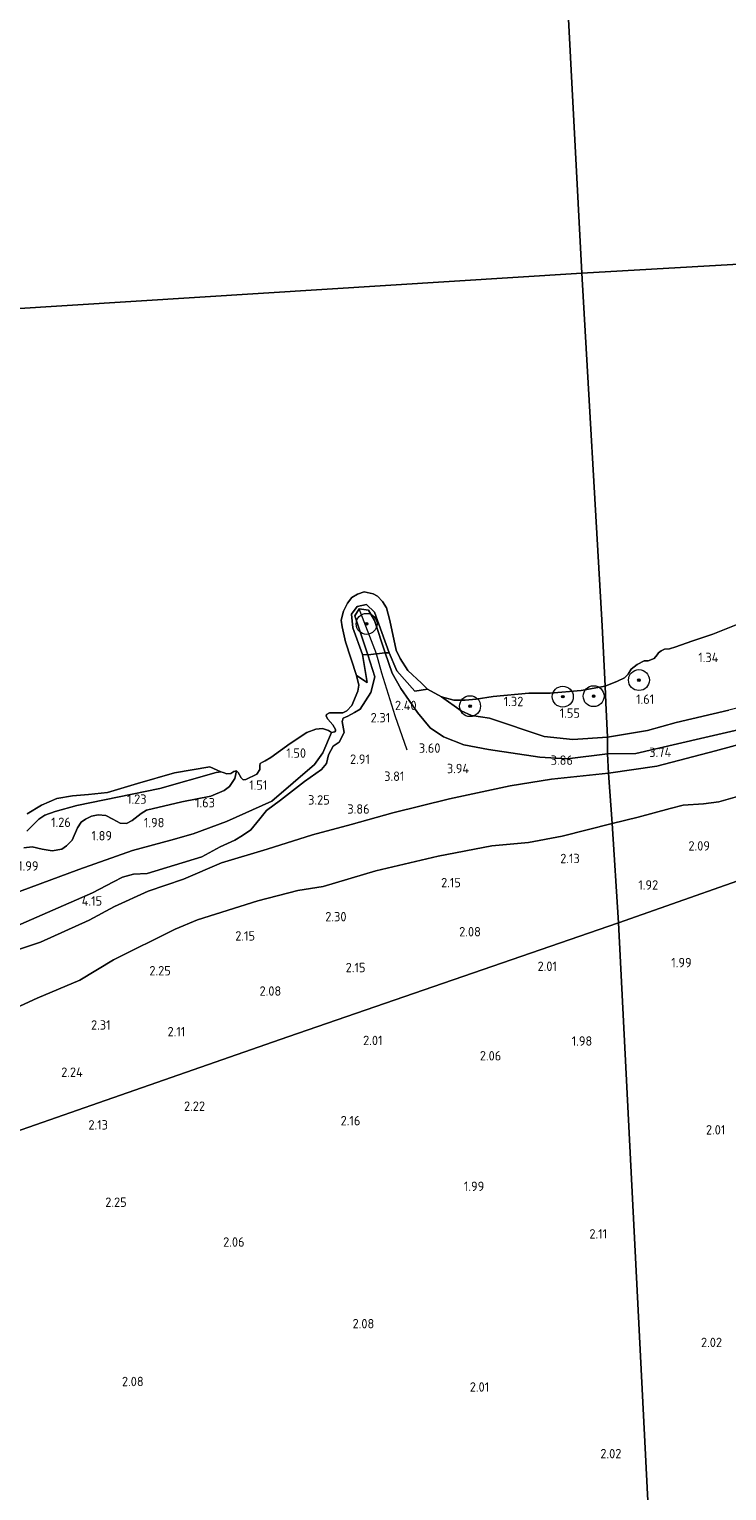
# Model space of a CAD drawing. Extents: x 141961 to 144947, y 416202 to 417778.
# Tile 59 of 122: x 142966 to 143100, y 416925 to 417205. Entities that reach past the tile are written whole.
import ezdxf
from ezdxf.enums import TextEntityAlignment as Align

# ---------------------------------------------------------------- set-up
doc = ezdxf.new("R2010")
doc.units = 0
for name, color, linetype, lineweight in [('B-ME-GR-BOOM-S', 90, 'Continuous', 25), ('B-ME-GR-BOUWLAND_AKKERBOUW-GV', 80, 'Continuous', 13), ('B-ME-GR-GRAS-GV', 60, 'Continuous', 13), ('B-ME-GW-TALUD_KRUIN-G', 90, 'Continuous', 18), ('B-ME-GW-TALUD_TEEN-G', 90, 'Continuous', 18), ('B-ME-IE-TERREINAFSCHEIDING_KUNSTMATIG_HEKWERK-G', 20, 'IE-TERREINAFSCHEIDING-KUNSTMATIG', 18), ('B-ME-OB-BEKLEDING_STEEN-GV', 30, 'Continuous', 18), ('B-ME-OB-BEKLEDING_STORTSTEEN-GV', 30, 'Continuous', 18), ('B-ME-OB-KRIB-G', 7, 'Continuous', 18), ('B-ME-OB-OEVERVOORZIENING-G', 7, 'Continuous', 18), ('B-ME-OG-HOOGTEPUNT-S', 7, 'Continuous', 25), ('B-ME-OG-TERREIN_GROEN-GV', 7, 'Continuous', 18), ('B-ME-OG-WATER_RIVIER-GV', 130, 'Continuous', 18)]:
    doc.layers.add(name, color=color, linetype=linetype, lineweight=lineweight)
doc.styles.add('NLCS-ISO-ANNOTATIVE-T18', font='NLCS-ISO.ttf', dxfattribs={"height": 1.8})
doc.linetypes.add('IE-TERREINAFSCHEIDING-KUNSTMATIG', pattern='A,4,[82,NLCS.SHX,S=0.75,R=90,X=0,Y=0],4,-2', length=10)

# ---------------------------------------------------------------- blocks, each defined once
blk = doc.blocks.new('SAL-HOOGTELABEL-SO')
at = {"color": 0, "linetype": 'ByBlock', "lineweight": -2, "style": 'NLCS-ISO-ANNOTATIVE-T18'}
blk.add_attdef('HOOGTE', text='', height=1.8, dxfattribs=at).set_placement((2.79, 0), align=Align.RIGHT)
blk = doc.blocks.new('SGR-BOOM_01-SO')
at = {"linetype": 'ByBlock', "lineweight": 18}
h = blk.add_hatch(color=0, dxfattribs=at)
h.dxf.hatch_style = 1
edge = h.paths.add_edge_path()
edge.add_arc((0, 0), 0.25, 0, 360)
at = {"color": 0, "linetype": 'ByBlock', "lineweight": 18}
for radius in [2, 0.25]:
    blk.add_circle((0, 0), radius, dxfattribs=at)

msp = doc.modelspace()

# ---------------------------------------------------------------- linework, layer by layer
at = {"layer": 'B-ME-GR-BOUWLAND_AKKERBOUW-GV'}
for points in [[(143261.4, 416877.23, 4.34), (143247.28, 416875.31, 4.42), (143234.63, 416873.49, 4.42), (143220.83, 416871.54, 4.42), (143205.59, 416869.11, 4.37), (143193.49, 416867.2, 4.36), (143181.13, 416864.96, 4.38), (143161.23, 416861.48, 4.38), (143144.87, 416858.41, 4.37), (143130.84, 416855.39, 4.39), (143106.53, 416850.4, 4.32), (143088.75, 416846.59, 4.27), (143087.14, 416878.2, 2.38), (143079.23, 417033.87, 2.14), (143112.16, 417045.48, 2.3), (143123.91, 417049.58, 2.2), (143141.81, 417055.71, 2.21), (143160.47, 417062.07, 2.31), (143169.68, 417065.2, 2.35), (143175.76, 417066.61, 2.29), (143184.85, 417068.53, 2.28), (143209.33, 417073.41, 2.23), (143227.8, 417077.44, 2.14), (143248.98, 417081.61, 2.41)], [(142943.46, 416986.88, 2.46), (142979.71, 416999.51, 2.29), (143015.96, 417012.13, 2.13), (143047.6, 417023, 2.14), (143079.23, 417033.87, 2.14), (143087.14, 416878.2, 2.38), (143088.75, 416846.59, 4.27), (143061.09, 416840.26, 4.21), (143044.65, 416835.98, 4.08), (143010.89, 416826.41, 4.03), (143004.28, 416824.37, 4.1), (142984.26, 416818.07, 4.01), (142964.23, 416811.78, 3.92)]]:
    msp.add_polyline3d(points, dxfattribs=at)
at = {"layer": 'B-ME-GR-GRAS-GV'}
for points in [[(143100.32, 417074.53, 2.49), (143090.28, 417072.19, 2.57), (143084.77, 417070.69, 2.54), (143077.14, 417069.37, 2.33), (143076.8, 417075.94, 1.41), (143076.65, 417079.14, 1), (143079.03, 417080.1, 1), (143080.35, 417080.73, 1), (143081.06, 417081.44, 1), (143081.64, 417082.42, 1), (143082.77, 417083.3, 1), (143084.12, 417083.97, 1), (143084.89, 417084.02, 1), (143086.04, 417084.46, 1), (143086.6, 417085.12, 1), (143086.85, 417085.53, 1), (143087.36, 417085.89, 1), (143088.04, 417086.25, 1), (143088.98, 417086.3, 1), (143090.17, 417086.65, 1), (143093.23, 417087.78, 1), (143097.26, 417089.07, 1), (143102.38, 417091.14, 1)], [(142950.62, 417027.46, 4.26), (142978.58, 417039.61, 4.12), (142982.57, 417041.75, 4.1), (142984.31, 417042.6, 4.04), (142986.42, 417043.23, 4.04), (142989.02, 417043.31, 3.96), (142999.49, 417046.52, 3.78), (143003, 417048.45, 3.63), (143005.83, 417049.7, 3.54), (143007.28, 417050.58, 3.45), (143008.84, 417051.69, 3.28), (143010.58, 417053.81, 3.06), (143011.85, 417055.37, 2.95), (143014.55, 417057.35, 2.83), (143019.13, 417060.93, 2.83), (143022.38, 417063.2, 2.75), (143023.32, 417064.38, 2.63), (143023.74, 417065.99, 2.48), (143024.64, 417067.69, 2.31), (143025.74, 417068.46, 2.16), (143026.74, 417070.29, 2.03), (143026.31, 417072.4, 1.91), (143026.54, 417073.05, 1.9), (143027.43, 417073.44, 1.91), (143028.67, 417074.09, 1.9), (143029.76, 417074.72, 1.89), (143031.83, 417077.92, 1.91), (143032.58, 417080.94, 1.94), (143031.22, 417085.12, 1.88), (143032.9, 417085.31, 1.85), (143034.54, 417085.49, 1.82), (143035.93, 417081.61, 1.87), (143037.57, 417078.67, 2.1), (143040.77, 417074.11, 2.49), (143043.2, 417071.17, 2.85), (143045.75, 417069.49, 3.25), (143049.63, 417067.91, 3.42), (143054.37, 417067.01, 3.68), (143064.16, 417065.55, 3.75), (143069.39, 417065.28, 3.73), (143077.1, 417066.24, 3.66), (143077.3, 417062.52, 3.77), (143066.39, 417061.34, 3.87), (143058.51, 417060.1, 3.84), (143046.9, 417057.58, 3.9), (143036.04, 417054.93, 3.82), (143028.07, 417052.71, 3.84), (143020.64, 417050.69, 3.79), (143012.02, 417047.95, 3.92), (143003.27, 417045.36, 4.02), (142995.98, 417042.23, 4.08), (142989.23, 417039.97, 4.02), (142982.8, 417037.03, 3.99), (142977.93, 417034.41, 4.07), (142968.61, 417030.18, 4.15), (142958.27, 417026.74, 4.26)], [(142961.18, 417038.62, 2.47), (142975.97, 417044.08, 2.4), (142986.22, 417047.71, 2.49), (142993.58, 417049.7, 2.38), (142997.81, 417050.9, 2.28), (143004.18, 417053.28, 2.02), (143012.89, 417057.19, 2.03), (143021.03, 417064.19, 1.99), (143022.65, 417066.42, 1.74), (143024.28, 417070.3, 1), (143024.92, 417070.39, 1), (143025.04, 417070.61, 1), (143025.08, 417070.89, 1), (143024.58, 417071.75, 1), (143023.58, 417072.83, 1), (143023.27, 417073.41, 1), (143023.34, 417073.73, 1), (143023.9, 417074.06, 1), (143025.55, 417074.03, 1), (143026.48, 417074.05, 1), (143027.26, 417074.43, 1), (143028.21, 417075.45, 1), (143029.35, 417078.21, 1), (143029.53, 417079.32, 1), (143029.08, 417081.2, 1), (143031.12, 417079.87, 1.44), (143030.21, 417085.2, 1.48), (143031.22, 417085.12, 1.88), (143032.58, 417080.94, 1.94), (143031.83, 417077.92, 1.91), (143029.76, 417074.72, 1.89), (143028.67, 417074.09, 1.9), (143027.43, 417073.44, 1.91), (143026.54, 417073.05, 1.9), (143026.31, 417072.4, 1.91), (143026.74, 417070.29, 2.03), (143025.74, 417068.46, 2.16), (143024.64, 417067.69, 2.31), (143023.74, 417065.99, 2.48), (143023.32, 417064.38, 2.63), (143022.38, 417063.2, 2.75), (143019.13, 417060.93, 2.83), (143014.55, 417057.35, 2.83), (143011.85, 417055.37, 2.95), (143010.58, 417053.81, 3.06), (143008.84, 417051.69, 3.28), (143007.28, 417050.58, 3.45), (143005.83, 417049.7, 3.54), (143003, 417048.45, 3.63), (142999.49, 417046.52, 3.78), (142989.02, 417043.31, 3.96), (142986.42, 417043.23, 4.04), (142984.31, 417042.6, 4.04), (142982.57, 417041.75, 4.1), (142978.58, 417039.61, 4.12), (142950.62, 417027.46, 4.26)], [(143105.68, 417071.62, 3.74), (143094.9, 417069.11, 3.86), (143082.51, 417066.29, 3.68), (143077.1, 417066.24, 3.66), (143077.14, 417069.37, 2.33), (143084.77, 417070.69, 2.54), (143090.28, 417072.19, 2.57), (143100.32, 417074.53, 2.49)], [(142965.44, 417048.24, 1.74), (142967.03, 417048.43, 1.71), (142968.96, 417047.98, 1.78), (142970.86, 417047.64, 1.85), (142972.69, 417047.97, 1.89), (142973.58, 417048.6, 1.86), (142974.69, 417049.69, 1.69), (142975.67, 417052.05, 1.58), (142976.4, 417053.12, 1.45), (142977.22, 417053.7, 1.41), (142978.38, 417054.3, 1.33), (142979.64, 417054.52, 1.33), (142981.09, 417054.41, 1.37), (142982.46, 417053.71, 1.51), (142983.88, 417052.96, 1.7), (142985.05, 417052.91, 1.81), (142986.15, 417053.45, 1.81), (142987.85, 417054.8, 1.85), (142988.88, 417055.42, 1.79), (142995.64, 417057.06, 1.54), (143001.23, 417058.14, 1.49), (143003.76, 417059.2, 1.43), (143004.77, 417059.99, 1.38), (143005.82, 417061.47, 1.16), (143006.09, 417062.93, 1), (143006.47, 417062.66, 1), (143007.03, 417061.59, 1), (143007.39, 417061.25, 1), (143007.92, 417061.28, 1), (143010.01, 417062.29, 1), (143010.6, 417063.19, 1), (143010.56, 417063.99, 1), (143010.63, 417064.37, 1), (143011.07, 417064.63, 1), (143011.58, 417064.88, 1), (143012.66, 417065.53, 1), (143016.36, 417068.21, 1), (143019.59, 417070.27, 1), (143021.31, 417070.94, 1), (143022.55, 417071.08, 1), (143023.72, 417070.66, 1), (143024.28, 417070.3, 1), (143022.65, 417066.42, 1.74), (143021.03, 417064.19, 1.99), (143012.89, 417057.19, 2.03), (143004.18, 417053.28, 2.02), (142997.81, 417050.9, 2.28), (142993.58, 417049.7, 2.38), (142986.22, 417047.71, 2.49), (142975.97, 417044.08, 2.4), (142961.18, 417038.62, 2.47)], [(143109.34, 417069.89, 3.72), (143097.77, 417066.8, 3.7), (143086.58, 417063.82, 3.73), (143077.3, 417062.52, 3.77), (143077.1, 417066.24, 3.66), (143082.51, 417066.29, 3.68), (143094.9, 417069.11, 3.86), (143105.68, 417071.62, 3.74)], [(143107.82, 417059.68, 2.32), (143098.39, 417057.06, 2.46), (143095.45, 417056.63, 2.37), (143091.61, 417056.39, 2.29), (143089.08, 417055.75, 2.26), (143082.99, 417054.12, 2.31), (143077.99, 417052.91, 2.37), (143077.3, 417062.52, 3.77), (143086.58, 417063.82, 3.73), (143097.77, 417066.8, 3.7), (143109.34, 417069.89, 3.72)], [(142958.27, 417026.74, 4.26), (142968.61, 417030.18, 4.15), (142977.93, 417034.41, 4.07), (142982.8, 417037.03, 3.99), (142989.23, 417039.97, 4.02), (142995.98, 417042.23, 4.08), (143003.27, 417045.36, 4.02), (143012.02, 417047.95, 3.92), (143020.64, 417050.69, 3.79), (143028.07, 417052.71, 3.84), (143036.04, 417054.93, 3.82), (143046.9, 417057.58, 3.9), (143058.51, 417060.1, 3.84), (143066.39, 417061.34, 3.87), (143077.3, 417062.52, 3.77), (143077.99, 417052.91, 2.37), (143068.43, 417050.49, 2.36), (143062.02, 417049.28, 2.34), (143054.98, 417048.64, 2.4), (143044.69, 417046.66, 2.58), (143032.79, 417043.86, 2.65), (143022.68, 417040.87, 2.6), (143017.84, 417040.05, 2.66), (143010.2, 417038.1, 2.7), (142998.68, 417034.46, 2.74), (142994.38, 417032.68, 2.61), (142982.59, 417026.85, 2.57), (142976.17, 417022.91, 2.55), (142968, 417019.5, 2.72), (142958.1, 417014.99, 2.62)], [(143112.16, 417045.48, 2.3), (143079.23, 417033.87, 2.14), (143077.99, 417052.91, 2.37), (143082.99, 417054.12, 2.31), (143089.08, 417055.75, 2.26), (143091.61, 417056.39, 2.29), (143095.45, 417056.63, 2.37), (143098.39, 417057.06, 2.46), (143107.82, 417059.68, 2.32)], [(142958.1, 417014.99, 2.62), (142968, 417019.5, 2.72), (142976.17, 417022.91, 2.55), (142982.59, 417026.85, 2.57), (142994.38, 417032.68, 2.61), (142998.68, 417034.46, 2.74), (143010.2, 417038.1, 2.7), (143017.84, 417040.05, 2.66), (143022.68, 417040.87, 2.6), (143032.79, 417043.86, 2.65), (143044.69, 417046.66, 2.58), (143054.98, 417048.64, 2.4), (143062.02, 417049.28, 2.34), (143068.43, 417050.49, 2.36), (143077.99, 417052.91, 2.37), (143079.23, 417033.87, 2.14), (143047.6, 417023, 2.14), (143015.96, 417012.13, 2.13), (142979.71, 416999.51, 2.29), (142943.46, 416986.88, 2.46)]]:
    msp.add_polyline3d(points, dxfattribs=at)
for points in [[(143036.79, 417082.11, 1.57), (143040.22, 417078.22, 1.68), (143042.68, 417078.59, 1), (143045.37, 417077.11, 1), (143049.1, 417074.42, 1.38), (143051.1, 417073.53, 1.49), (143054.5, 417073.05, 1.68), (143065, 417069.5, 2.25), (143070.49, 417068.96, 2.38), (143077.14, 417069.37, 2.33), (143077.1, 417066.24, 3.66), (143069.39, 417065.28, 3.73), (143064.16, 417065.55, 3.75), (143054.37, 417067.01, 3.68), (143049.63, 417067.91, 3.42), (143045.75, 417069.49, 3.25), (143043.2, 417071.17, 2.85), (143040.77, 417074.11, 2.49), (143037.57, 417078.67, 2.1), (143035.93, 417081.61, 1.87), (143034.54, 417085.49, 1.82), (143035.33, 417085.55, 1.51)], [(143076.65, 417079.14, 1), (143076.8, 417075.94, 1.41), (143077.14, 417069.37, 2.33), (143070.49, 417068.96, 2.38), (143065, 417069.5, 2.25), (143054.5, 417073.05, 1.68), (143051.1, 417073.53, 1.49), (143049.1, 417074.42, 1.38), (143045.37, 417077.11, 1), (143047.71, 417076.47, 1), (143049.88, 417076.5, 1), (143051.99, 417076.66, 1), (143055.22, 417077.19, 1), (143062.03, 417077.83, 1), (143066.17, 417077.84, 1), (143072.07, 417078.29, 1)]]:
    msp.add_polyline3d(points, close=True, dxfattribs=at)
at = {"layer": 'B-ME-GW-TALUD_KRUIN-G'}
for points in [[(143253.24, 417101.78, 3.71), (143241.62, 417101.74, 3.77), (143229.51, 417101.33, 3.76), (143216.78, 417100.21, 3.65), (143211.74, 417099.46, 3.79), (143208.59, 417098.9, 3.9), (143205.18, 417098.81, 3.74), (143199.39, 417098.7, 3.85), (143193.59, 417096.45, 3.84), (143185.47, 417094.29, 3.89), (143177.67, 417091.42, 4.06), (143166.87, 417086.66, 3.94), (143158.46, 417083.76, 3.82), (143154.81, 417082.69, 3.92), (143151.52, 417082.56, 3.87), (143142.36, 417080.98, 3.8), (143133.21, 417078.61, 3.84), (143118.3, 417075, 3.73), (143111.7, 417073.64, 3.7), (143109.92, 417073.16, 3.75), (143105.68, 417071.62, 3.74), (143094.9, 417069.11, 3.86), (143082.51, 417066.29, 3.68), (143077.1, 417066.24, 3.66)], [(143253.19, 417099.23, 3.91), (143242.04, 417098.85, 3.86), (143227.76, 417097.6, 3.82), (143217.42, 417097.04, 3.94), (143209.58, 417096.36, 3.97), (143203.73, 417095.34, 3.94), (143194.22, 417093.34, 3.95), (143185.83, 417091.55, 4.01), (143180.31, 417089.72, 3.98), (143169.46, 417085.24, 3.94), (143162.34, 417082.34, 3.94), (143151.7, 417079.68, 3.96), (143143.39, 417078.07, 3.86), (143133.32, 417075.94, 3.84), (143122.88, 417073.7, 3.75), (143109.34, 417069.89, 3.72), (143097.77, 417066.8, 3.7), (143086.58, 417063.82, 3.73), (143077.3, 417062.52, 3.77)], [(142950.62, 417027.46, 4.26), (142978.58, 417039.61, 4.12), (142982.57, 417041.75, 4.1), (142984.31, 417042.6, 4.04), (142986.42, 417043.23, 4.04), (142989.02, 417043.31, 3.96), (142999.49, 417046.52, 3.78), (143003, 417048.45, 3.63), (143005.83, 417049.7, 3.54), (143007.28, 417050.58, 3.45), (143008.84, 417051.69, 3.28), (143010.58, 417053.81, 3.06), (143011.85, 417055.37, 2.95), (143014.55, 417057.35, 2.83), (143019.13, 417060.93, 2.83), (143022.38, 417063.2, 2.75), (143023.32, 417064.38, 2.63), (143023.74, 417065.99, 2.48), (143024.64, 417067.69, 2.31), (143025.74, 417068.46, 2.16), (143026.74, 417070.29, 2.03), (143026.31, 417072.4, 1.91), (143026.54, 417073.05, 1.9), (143027.43, 417073.44, 1.91), (143028.67, 417074.09, 1.9), (143029.76, 417074.72, 1.89), (143031.83, 417077.92, 1.91), (143032.58, 417080.94, 1.94), (143031.22, 417085.12, 1.88), (143028.77, 417092.62, 1.77), (143029.62, 417093.91, 1.76), (143031.38, 417093.66, 1.75), (143032.54, 417091.69, 1.75), (143034.54, 417085.49, 1.82), (143035.93, 417081.61, 1.87), (143037.57, 417078.67, 2.1), (143040.77, 417074.11, 2.49), (143043.2, 417071.17, 2.85), (143045.75, 417069.49, 3.25), (143049.63, 417067.91, 3.42), (143054.37, 417067.01, 3.68), (143064.16, 417065.55, 3.75), (143069.39, 417065.28, 3.73), (143077.1, 417066.24, 3.66)], [(143077.3, 417062.52, 3.77), (143066.39, 417061.34, 3.87), (143058.51, 417060.1, 3.84), (143046.9, 417057.58, 3.9), (143036.04, 417054.93, 3.82), (143028.07, 417052.71, 3.84), (143020.64, 417050.69, 3.79), (143012.02, 417047.95, 3.92), (143003.27, 417045.36, 4.02), (142995.98, 417042.23, 4.08), (142989.23, 417039.97, 4.02), (142982.8, 417037.03, 3.99), (142977.93, 417034.41, 4.07), (142968.61, 417030.18, 4.15), (142958.27, 417026.74, 4.26)]]:
    msp.add_polyline3d(points, dxfattribs=at)
at = {"layer": 'B-ME-GW-TALUD_TEEN-G'}
for points in [[(143179.59, 417096.46, 2.45), (143173.23, 417092.89, 2.9), (143167.93, 417090.11, 3.01), (143162.04, 417087.78, 2.93), (143148.83, 417085.17, 2.75), (143133.41, 417081.88, 2.67), (143122.24, 417079.35, 2.61), (143109.97, 417077.01, 2.57), (143100.32, 417074.53, 2.49), (143090.28, 417072.19, 2.57), (143084.77, 417070.69, 2.54), (143077.14, 417069.37, 2.33)], [(143077.14, 417069.37, 2.33), (143070.49, 417068.96, 2.38), (143065, 417069.5, 2.25), (143054.5, 417073.05, 1.68), (143051.1, 417073.53, 1.49), (143049.1, 417074.42, 1.38), (143045.37, 417077.11, 1)], [(143024.28, 417070.3, 1), (143022.65, 417066.42, 1.74), (143021.03, 417064.19, 1.99), (143012.89, 417057.19, 2.03), (143004.18, 417053.28, 2.02), (142997.81, 417050.9, 2.28), (142993.58, 417049.7, 2.38), (142986.22, 417047.71, 2.49), (142975.97, 417044.08, 2.4), (142961.18, 417038.62, 2.47), (142956.45, 417037.34, 2.35), (142946.44, 417035.45, 2.43), (142941.87, 417035.71, 2.46), (142938.51, 417036.95, 2.24), (142934.61, 417039.47, 1.84), (142932.15, 417041.99, 1.74), (142930.3, 417044.48, 1.46), (142929.47, 417046.58, 1.33), (142929.47, 417048.56, 1)], [(143077.99, 417052.91, 2.37), (143082.99, 417054.12, 2.31), (143089.08, 417055.75, 2.26), (143091.61, 417056.39, 2.29), (143095.45, 417056.63, 2.37), (143098.39, 417057.06, 2.46), (143107.82, 417059.68, 2.32)], [(142958.1, 417014.99, 2.62), (142968, 417019.5, 2.72), (142976.17, 417022.91, 2.55), (142982.59, 417026.85, 2.57), (142994.38, 417032.68, 2.61), (142998.68, 417034.46, 2.74), (143010.2, 417038.1, 2.7), (143017.84, 417040.05, 2.66), (143022.68, 417040.87, 2.6), (143032.79, 417043.86, 2.65), (143044.69, 417046.66, 2.58), (143054.98, 417048.64, 2.4), (143062.02, 417049.28, 2.34), (143068.43, 417050.49, 2.36), (143077.99, 417052.91, 2.37)]]:
    msp.add_polyline3d(points, dxfattribs=at)
at = {"layer": 'B-ME-IE-TERREINAFSCHEIDING_KUNSTMATIG_HEKWERK-G'}
for points in [[(143312.72, 417086.2, 3.23), (143298.13, 417085.83, 3.12), (143289.17, 417085.7, 2.73), (143276.64, 417085.49, 2.3), (143267.15, 417085.24, 2.41), (143248.98, 417081.61, 2.41), (143227.8, 417077.44, 2.14), (143209.33, 417073.41, 2.23), (143184.85, 417068.53, 2.28), (143175.76, 417066.61, 2.29), (143169.68, 417065.2, 2.35), (143160.47, 417062.07, 2.31), (143141.81, 417055.71, 2.21), (143123.91, 417049.58, 2.2), (143112.16, 417045.48, 2.3), (143079.23, 417033.87, 2.14)], [(143079.23, 417033.87, 2.14), (143047.6, 417023, 2.14), (143015.96, 417012.13, 2.13), (142979.71, 416999.51, 2.29), (142943.46, 416986.88, 2.46), (142913.35, 416976.45, 2.41), (142883.25, 416966.02, 2.37), (142870.26, 416961.3, 2.55)]]:
    msp.add_polyline3d(points, dxfattribs=at)
at = {"layer": 'B-ME-OB-BEKLEDING_STEEN-GV'}
for points in [[(143031.01, 417094.74, 1.53), (143032.5, 417093.28, 1.53), (143035.33, 417085.55, 1.51), (143034.54, 417085.49, 1.82), (143032.54, 417091.69, 1.75), (143031.38, 417093.66, 1.75), (143029.62, 417093.91, 1.76), (143028.77, 417092.62, 1.77), (143031.22, 417085.12, 1.88), (143030.21, 417085.2, 1.48), (143028.38, 417090.29, 1.54), (143028.11, 417092.94, 1.58), (143029.2, 417094.39, 1.53)], [(143032.9, 417085.31, 1.85), (143031.22, 417085.12, 1.88), (143028.77, 417092.62, 1.77), (143029.62, 417093.91, 1.76), (143031.38, 417093.66, 1.75), (143032.54, 417091.69, 1.75), (143034.54, 417085.49, 1.82)]]:
    msp.add_polyline3d(points, close=True, dxfattribs=at)
at = {"layer": 'B-ME-OB-BEKLEDING_STORTSTEEN-GV'}
msp.add_polyline3d([(143034.06, 417095.36, 1), (143034.84, 417094.15, 1), (143035.49, 417091.68, 1), (143036.65, 417086.03, 1), (143037.45, 417084.43, 1), (143038.88, 417082.15, 1), (143041.53, 417079.72, 1), (143042.68, 417078.59, 1), (143040.22, 417078.22, 1.68), (143036.79, 417082.11, 1.57), (143035.33, 417085.55, 1.51), (143032.5, 417093.28, 1.53), (143031.01, 417094.74, 1.53), (143029.2, 417094.39, 1.53), (143028.11, 417092.94, 1.58), (143028.38, 417090.29, 1.54), (143030.21, 417085.2, 1.48), (143031.12, 417079.87, 1.44), (143029.08, 417081.2, 1), (143026.97, 417087.64, 1), (143026.35, 417090.46, 1), (143026.17, 417091.74, 1), (143026.58, 417093.47, 1), (143027.36, 417095.03, 1), (143028.18, 417096.08, 1), (143029.25, 417096.71, 1), (143030.58, 417097.18, 1), (143032.25, 417096.82, 1), (143033.1, 417096.35, 1)], close=True, dxfattribs=at)
at = {"layer": 'B-ME-OB-KRIB-G'}
msp.add_polyline3d([(143038.77, 417066.88, 3.48), (143036.46, 417073.49, 2.43), (143033.91, 417081.66, 1.94), (143032.9, 417085.31, 1.85), (143029.62, 417093.91, 1.76)], dxfattribs=at)
at = {"layer": 'B-ME-OB-OEVERVOORZIENING-G'}
for points in [[(143076.65, 417079.14, 1), (143072.07, 417078.29, 1), (143066.17, 417077.84, 1), (143062.03, 417077.83, 1), (143055.22, 417077.19, 1), (143051.99, 417076.66, 1), (143049.88, 417076.5, 1), (143047.71, 417076.47, 1), (143045.37, 417077.11, 1), (143042.68, 417078.59, 1), (143041.53, 417079.72, 1), (143038.88, 417082.15, 1), (143037.45, 417084.43, 1), (143036.65, 417086.03, 1), (143035.49, 417091.68, 1), (143034.84, 417094.15, 1), (143034.06, 417095.36, 1), (143033.1, 417096.35, 1), (143032.25, 417096.82, 1), (143030.58, 417097.18, 1), (143029.25, 417096.71, 1), (143028.18, 417096.08, 1), (143027.36, 417095.03, 1), (143026.58, 417093.47, 1), (143026.17, 417091.74, 1), (143026.35, 417090.46, 1), (143026.97, 417087.64, 1), (143029.08, 417081.2, 1), (143029.53, 417079.32, 1), (143029.35, 417078.21, 1), (143028.21, 417075.45, 1), (143027.26, 417074.43, 1), (143026.48, 417074.05, 1), (143025.55, 417074.03, 1), (143023.9, 417074.06, 1), (143023.34, 417073.73, 1), (143023.27, 417073.41, 1), (143023.58, 417072.83, 1), (143024.58, 417071.75, 1), (143025.08, 417070.89, 1), (143025.04, 417070.61, 1), (143024.92, 417070.39, 1), (143024.28, 417070.3, 1), (143023.72, 417070.66, 1), (143022.55, 417071.08, 1), (143021.31, 417070.94, 1), (143019.59, 417070.27, 1), (143016.36, 417068.21, 1), (143012.66, 417065.53, 1), (143011.58, 417064.88, 1), (143011.07, 417064.63, 1), (143010.63, 417064.37, 1), (143010.56, 417063.99, 1), (143010.6, 417063.19, 1), (143010.01, 417062.29, 1), (143007.92, 417061.28, 1), (143007.39, 417061.25, 1), (143007.03, 417061.59, 1), (143006.47, 417062.66, 1), (143006.09, 417062.93, 1), (143005.61, 417062.81, 1), (143005.05, 417062.44, 1), (143004.3, 417062.36, 1), (143003.58, 417062.62, 1), (143003.14, 417062.78, 1), (143002.26, 417062.61, 1), (142991.48, 417059.6, 1), (142975.58, 417056.35, 1), (142971.41, 417055.2, 1), (142969.46, 417054.48, 1), (142968.32, 417053.74, 1), (142965.97, 417051.41, 1)], [(143102.38, 417091.14, 1), (143097.26, 417089.07, 1), (143093.23, 417087.78, 1), (143090.17, 417086.65, 1), (143088.98, 417086.3, 1), (143088.04, 417086.25, 1), (143087.36, 417085.89, 1), (143086.85, 417085.53, 1), (143086.6, 417085.12, 1), (143086.04, 417084.46, 1), (143084.89, 417084.02, 1), (143084.12, 417083.97, 1), (143082.77, 417083.3, 1), (143081.64, 417082.42, 1), (143081.06, 417081.44, 1), (143080.35, 417080.73, 1), (143079.03, 417080.1, 1), (143076.65, 417079.14, 1)]]:
    msp.add_polyline3d(points, dxfattribs=at)
at = {"layer": 'B-ME-OG-TERREIN_GROEN-GV'}
for points in [[(142965.97, 417051.41, 1), (142968.32, 417053.74, 1), (142969.46, 417054.48, 1), (142971.41, 417055.2, 1), (142975.58, 417056.35, 1), (142991.48, 417059.6, 1), (143002.26, 417062.61, 1), (143003.14, 417062.78, 1), (143003.58, 417062.62, 1), (143004.3, 417062.36, 1), (143005.05, 417062.44, 1), (143005.61, 417062.81, 1), (143006.09, 417062.93, 1), (143005.82, 417061.47, 1.16), (143004.77, 417059.99, 1.38), (143003.76, 417059.2, 1.43), (143001.23, 417058.14, 1.49), (142995.64, 417057.06, 1.54), (142988.88, 417055.42, 1.79), (142987.85, 417054.8, 1.85), (142986.15, 417053.45, 1.81), (142985.05, 417052.91, 1.81), (142983.88, 417052.96, 1.7), (142982.46, 417053.71, 1.51), (142981.09, 417054.41, 1.37), (142979.64, 417054.52, 1.33), (142978.38, 417054.3, 1.33), (142977.22, 417053.7, 1.41), (142976.4, 417053.12, 1.45), (142975.67, 417052.05, 1.58), (142974.69, 417049.69, 1.69), (142973.58, 417048.6, 1.86), (142972.69, 417047.97, 1.89), (142970.86, 417047.64, 1.85), (142968.96, 417047.98, 1.78), (142967.03, 417048.43, 1.71), (142965.44, 417048.24, 1.74)], [(142966.07, 417054.73, 1), (142968.8, 417056.42, 1), (142971.77, 417057.66, 1), (142974.71, 417058.2, 1), (142977.83, 417058.46, 1), (142981.46, 417058.79, 1), (142987.18, 417060.51, 1), (142994.25, 417062.58, 1), (143001.01, 417063.75, 1), (143003.14, 417062.78, 1), (143002.26, 417062.61, 1), (142991.48, 417059.6, 1), (142975.58, 417056.35, 1), (142971.41, 417055.2, 1), (142969.46, 417054.48, 1), (142968.32, 417053.74, 1), (142965.97, 417051.41, 1)]]:
    msp.add_polyline3d(points, dxfattribs=at)
at = {"layer": 'B-ME-OG-WATER_RIVIER-GV'}
for points in [[(143431.78, 417305.84, 1), (143440, 417179.21, 1), (143072.17, 417158.11, 1), (143065.01, 417295.31, 0.6)], [(143065.01, 417295.31, 0.6), (143072.17, 417158.11, 1), (142693.46, 417134.31, 1)], [(143102.38, 417091.14, 1), (143097.26, 417089.07, 1), (143093.23, 417087.78, 1), (143090.17, 417086.65, 1), (143088.98, 417086.3, 1), (143088.04, 417086.25, 1), (143087.36, 417085.89, 1), (143086.85, 417085.53, 1), (143086.6, 417085.12, 1), (143086.04, 417084.46, 1), (143084.89, 417084.02, 1), (143084.12, 417083.97, 1), (143082.77, 417083.3, 1), (143081.64, 417082.42, 1), (143081.06, 417081.44, 1), (143080.35, 417080.73, 1), (143079.03, 417080.1, 1), (143076.65, 417079.14, 1), (143076.12, 417090.7, 0.6), (143072.17, 417158.11, 1), (143440, 417179.21, 1)], [(142693.46, 417134.31, 1), (143072.17, 417158.11, 1), (143076.12, 417090.7, 0.6), (143076.65, 417079.14, 1), (143072.07, 417078.29, 1), (143066.17, 417077.84, 1), (143062.03, 417077.83, 1), (143055.22, 417077.19, 1), (143051.99, 417076.66, 1), (143049.88, 417076.5, 1), (143047.71, 417076.47, 1), (143045.37, 417077.11, 1), (143042.68, 417078.59, 1), (143041.53, 417079.72, 1), (143038.88, 417082.15, 1), (143037.45, 417084.43, 1), (143036.65, 417086.03, 1), (143035.49, 417091.68, 1), (143034.84, 417094.15, 1), (143034.06, 417095.36, 1), (143033.1, 417096.35, 1), (143032.25, 417096.82, 1), (143030.58, 417097.18, 1), (143029.25, 417096.71, 1), (143028.18, 417096.08, 1), (143027.36, 417095.03, 1), (143026.58, 417093.47, 1), (143026.17, 417091.74, 1), (143026.35, 417090.46, 1), (143026.97, 417087.64, 1), (143029.08, 417081.2, 1), (143029.53, 417079.32, 1), (143029.35, 417078.21, 1), (143028.21, 417075.45, 1), (143027.26, 417074.43, 1), (143026.48, 417074.05, 1), (143025.55, 417074.03, 1), (143023.9, 417074.06, 1), (143023.34, 417073.73, 1), (143023.27, 417073.41, 1), (143023.58, 417072.83, 1), (143024.58, 417071.75, 1), (143025.08, 417070.89, 1), (143025.04, 417070.61, 1), (143024.92, 417070.39, 1), (143024.28, 417070.3, 1), (143023.72, 417070.66, 1), (143022.55, 417071.08, 1), (143021.31, 417070.94, 1), (143019.59, 417070.27, 1), (143016.36, 417068.21, 1), (143012.66, 417065.53, 1), (143011.58, 417064.88, 1), (143011.07, 417064.63, 1), (143010.63, 417064.37, 1), (143010.56, 417063.99, 1), (143010.6, 417063.19, 1), (143010.01, 417062.29, 1), (143007.92, 417061.28, 1), (143007.39, 417061.25, 1), (143007.03, 417061.59, 1), (143006.47, 417062.66, 1), (143006.09, 417062.93, 1), (143005.61, 417062.81, 1), (143005.05, 417062.44, 1), (143004.3, 417062.36, 1), (143003.58, 417062.62, 1), (143003.14, 417062.78, 1), (143001.01, 417063.75, 1), (142994.25, 417062.58, 1), (142987.18, 417060.51, 1), (142981.46, 417058.79, 1), (142977.83, 417058.46, 1), (142974.71, 417058.2, 1), (142971.77, 417057.66, 1), (142968.8, 417056.42, 1), (142966.07, 417054.73, 1)]]:
    msp.add_polyline3d(points, dxfattribs=at)

# ---------------------------------------------------------------- block references
at = {"layer": 'B-ME-GR-BOOM-S'}
for p in [(143031.01, 417091.05, 1.87), (143083.13, 417080.31, 1.23), (143068.55, 417077.14, 1.25), (143074.46, 417077.23, 1.3), (143050.81, 417075.33, 1.05)]:
    msp.add_blockref('SGR-BOOM_01-SO', p, dxfattribs=at)
at = {"layer": 'B-ME-OG-HOOGTEPUNT-S'}
for p, values in [((143095.55, 417083.74, 1.34), {'HOOGTE': '1.34'}), ((143037.79, 417074.56, 2.4), {'HOOGTE': '2.40'}), ((143058.21, 417075.32, 1.32), {'HOOGTE': '1.32'}), ((143083.26, 417075.76, 1.6), {'HOOGTE': '1.61'}), ((143032.74, 417072.22, 2.31), {'HOOGTE': '2.31'}), ((143069.05, 417073.1, 1.55), {'HOOGTE': '1.55'}), ((143016.64, 417065.46, 1.5), {'HOOGTE': '1.50'}), ((143042.36, 417066.41, 3.6), {'HOOGTE': '3.60'}), ((143086.52, 417065.6, 3.73), {'HOOGTE': '3.74'}), ((143028.86, 417064.29, 2.91), {'HOOGTE': '2.91'}), ((143047.85, 417062.5, 3.94), {'HOOGTE': '3.94'}), ((143067.71, 417064.1, 3.86), {'HOOGTE': '3.86'}), ((143035.46, 417061.03, 3.81), {'HOOGTE': '3.81'}), ((142986.12, 417056.65, 1.23), {'HOOGTE': '1.23'}), ((143009.23, 417059.33, 1.51), {'HOOGTE': '1.51'}), ((142999.21, 417055.97, 1.62), {'HOOGTE': '1.63'}), ((143021.17, 417056.5, 3.25), {'HOOGTE': '3.25'}), ((143028.8, 417054.76, 3.86), {'HOOGTE': '3.86'}), ((142971.63, 417052.22, 1.26), {'HOOGTE': '1.26'}), ((142989.54, 417052.16, 1.98), {'HOOGTE': '1.98'}), ((142979.51, 417049.65, 1.89), {'HOOGTE': '1.89'}), ((143093.92, 417047.71, 2.09), {'HOOGTE': '2.09'}), ((142965.44, 417043.87, 1.99), {'HOOGTE': '1.99'}), ((143069.01, 417045.3, 2.12), {'HOOGTE': '2.13'}), ((143046.27, 417040.69, 2.15), {'HOOGTE': '2.15'}), ((143084.02, 417040.24, 1.92), {'HOOGTE': '1.92'}), ((142977.62, 417037.18, 4.15), {'HOOGTE': '4.15'}), ((143024.38, 417034.17, 2.3), {'HOOGTE': '2.30'}), ((143006.88, 417030.5, 2.15), {'HOOGTE': '2.15'}), ((143050.09, 417031.3, 2.08), {'HOOGTE': '2.08'}), ((142990.76, 417023.84, 2.25), {'HOOGTE': '2.25'}), ((143028.01, 417024.45, 2.15), {'HOOGTE': '2.15'}), ((143064.65, 417024.69, 2.01), {'HOOGTE': '2.01'}), ((143090.42, 417025.39, 1.99), {'HOOGTE': '1.99'}), ((143011.89, 417019.96, 2.08), {'HOOGTE': '2.08'}), ((142979.24, 417013.47, 2.31), {'HOOGTE': '2.31'}), ((142993.53, 417012.19, 2.11), {'HOOGTE': '2.11'}), ((143031.27, 417010.51, 2.01), {'HOOGTE': '2.01'}), ((143071.4, 417010.4, 1.98), {'HOOGTE': '1.98'}), ((143053.99, 417007.58, 2.06), {'HOOGTE': '2.06'}), ((142973.92, 417004.44, 2.24), {'HOOGTE': '2.24'}), ((142997.31, 416997.94, 2.22), {'HOOGTE': '2.22'}), ((143027.04, 416995.17, 2.16), {'HOOGTE': '2.16'}), ((142978.74, 416994.37, 2.12), {'HOOGTE': '2.13'}), ((143096.87, 416993.42, 2), {'HOOGTE': '2.01'}), ((143050.74, 416982.62, 1.99), {'HOOGTE': '1.99'}), ((142982.32, 416979.58, 2.25), {'HOOGTE': '2.25'}), ((143074.25, 416973.53, 2.11), {'HOOGTE': '2.11'}), ((143004.87, 416971.97, 2.06), {'HOOGTE': '2.06'}), ((143029.69, 416956.36, 2.08), {'HOOGTE': '2.08'}), ((143096.24, 416952.77, 2.02), {'HOOGTE': '2.02'}), ((142985.56, 416945.3, 2.08), {'HOOGTE': '2.08'}), ((143051.68, 416944.25, 2), {'HOOGTE': '2.01'}), ((143076.98, 416931.51, 2.02), {'HOOGTE': '2.02'})]:
    msp.add_blockref('SAL-HOOGTELABEL-SO', p, dxfattribs=at).add_auto_attribs(values)

doc.saveas('drawing.dxf')
